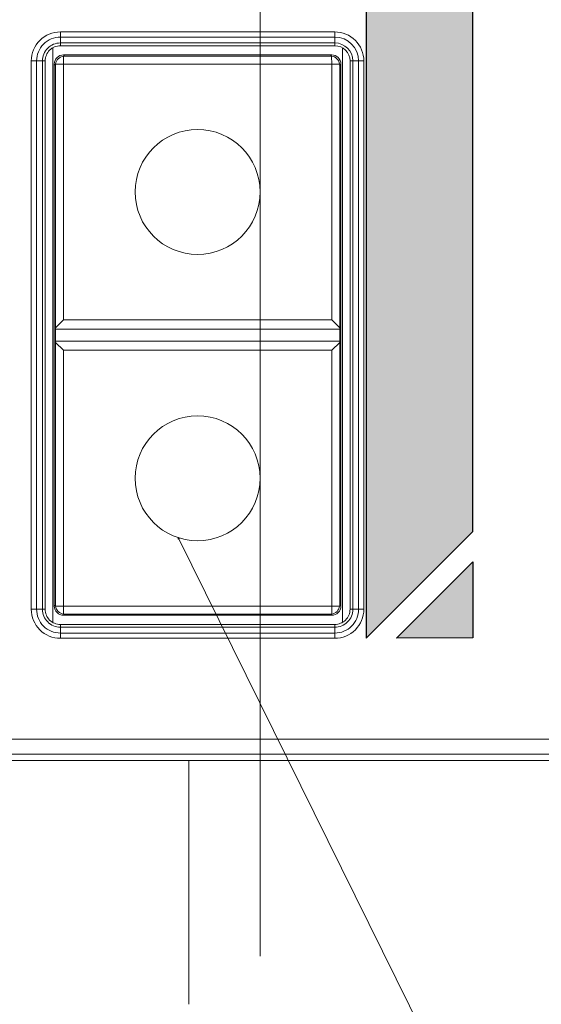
# Model space of a CAD drawing. Header units: millimetres. Extents: x -296 to 295, y -209 to 209.
# Tile 35 of 140: x -229 to -212, y -7 to 26. Entities that reach past the tile are written whole.
import ezdxf

# ---------------------------------------------------------------- set-up
doc = ezdxf.new("R2010")
doc.units = ezdxf.units.MM
doc.header["$MEASUREMENT"] = 0
doc.layers.add('layer 1', color=7, linetype='Continuous')

msp = doc.modelspace()

# ---------------------------------------------------------------- hatches: boundary and pattern name
at = {"layer": 'layer 1'}
h = msp.add_hatch(color=252, dxfattribs=at)
edge = h.paths.add_edge_path()
edge.add_spline(control_points=[(-217.3249, 46.9067), (-217.3249, 46.9067), (-213.8249, 46.9067), (-213.8249, 46.9067), (-213.8249, 46.9067), (-213.8249, 8.8465), (-213.8249, 8.8465), (-213.8249, 8.8465), (-217.3249, 5.3465), (-217.3249, 5.3465), (-217.3249, 5.3465), (-217.3249, 46.9067), (-217.3249, 46.9067)], knot_values=[0, 0, 0, 0, 0.25, 0.25, 0.25, 0.5, 0.5, 0.5, 0.75, 0.75, 0.75, 1, 1, 1, 1], degree=3, periodic=1)
h = msp.add_hatch(color=18, dxfattribs=at)
edge = h.paths.add_edge_path()
edge.add_spline(control_points=[(-223.4943, 8.6439), (-223.4943, 8.6439), (-223.4498, 8.6101), (-223.4498, 8.6101), (-223.4498, 8.6101), (-223.4946, 8.588), (-223.4946, 8.588), (-223.4946, 8.588), (-223.4943, 8.6439), (-223.4943, 8.6439)], knot_values=[0, 0, 0, 0, 0.3333333, 0.3333333, 0.3333333, 0.6666667, 0.6666667, 0.6666667, 1, 1, 1, 1], degree=3, periodic=1)
h = msp.add_hatch(color=242, dxfattribs=at)
edge = h.paths.add_edge_path()
edge.add_spline(control_points=[(-213.8249, 5.3539), (-213.8249, 5.3539), (-213.8249, 7.8465), (-213.8249, 7.8465), (-213.8249, 7.8465), (-216.3248, 5.3465), (-216.3248, 5.3465), (-216.3248, 5.3465), (-213.8249, 5.3539), (-213.8249, 5.3539)], knot_values=[0, 0, 0, 0, 0.3333333, 0.3333333, 0.3333333, 0.6666667, 0.6666667, 0.6666667, 1, 1, 1, 1], degree=3, periodic=1)

# ---------------------------------------------------------------- linework, layer by layer
at = {"layer": 'layer 1', "color": 1, "lineweight": 0}
msp.add_open_spline([(295.3283, 209.2747), (295.3283, 209.2747), (295.3283, -208.9236), (295.3283, -208.9236), (295.3283, -208.9236), (-296.1944, -208.9236), (-296.1944, -208.9236), (-296.1944, -208.9236), (-296.1944, 209.2747), (-296.1944, 209.2747), (-296.1944, 209.2747), (295.3283, 209.2747), (295.3283, 209.2747)], degree=3, knots=[0, 0, 0, 0, 0.25, 0.25, 0.25, 0.5, 0.5, 0.5, 0.75, 0.75, 0.75, 1, 1, 1, 1], dxfattribs=at)
at = {"layer": 'layer 1', "color": 5, "lineweight": 0}
msp.add_open_spline([(-281.2487, 194.7284), (-281.2487, 194.7284), (-281.2487, -197.0649), (-281.2487, -197.0649), (-281.2487, -197.0649), (283.3586, -197.0649), (283.3586, -197.0649)], degree=3, knots=[0, 0, 0, 0, 0.5, 0.5, 0.5, 1, 1, 1, 1], dxfattribs=at)
at = {"layer": 'layer 1', "lineweight": 9}
for points, knots in [([(-220.8043, 19.9914), (-220.8043, 21.1235), (-221.7221, 22.0413), (-222.8543, 22.0414), (-223.9865, 22.0414), (-224.9043, 21.1235), (-224.9043, 19.9914), (-224.9043, 18.8592), (-223.9865, 17.9414), (-222.8543, 17.9414), (-221.7221, 17.9413), (-220.8043, 18.8592), (-220.8043, 19.9913), (-220.8043, 74.3321), (-220.8043, -34.3494), (-220.8043, 19.9914)], [0, 0, 0, 0, 0.25, 0.25, 0.25, 0.5, 0.5, 0.5, 0.75, 0.75, 0.75, 1, 1, 1, 1.0001, 1.0001, 1.0001, 1.0001]), ([(-220.8043, 10.5914), (-220.8043, 11.7235), (-221.7221, 12.6413), (-222.8543, 12.6414), (-223.9865, 12.6414), (-224.9043, 11.7235), (-224.9043, 10.5914), (-224.9043, 9.4592), (-223.9865, 8.5414), (-222.8543, 8.5414), (-221.7221, 8.5413), (-220.8043, 9.4592), (-220.8043, 10.5913), (-220.8043, 64.9321), (-220.8043, -43.7494), (-220.8043, 10.5914)], [0, 0, 0, 0, 0.25, 0.25, 0.25, 0.5, 0.5, 0.5, 0.75, 0.75, 0.75, 1, 1, 1, 1.0001, 1.0001, 1.0001, 1.0001]), ([(-227.3543, 25.2459), (-227.6074, 25.2459), (-227.8502, 25.1453), (-228.0293, 24.9663), (-228.2083, 24.7873), (-228.3088, 24.5445), (-228.3088, 24.2914)], [0, 0, 0, 0, 0.5, 0.5, 0.5, 1, 1, 1, 1]), ([(-217.3997, 24.2914), (-217.3997, 24.5445), (-217.5003, 24.7873), (-217.6793, 24.9663), (-217.8583, 25.1453), (-218.1011, 25.2459), (-218.3543, 25.2459)], [0, 0, 0, 0, 0.5, 0.5, 0.5, 1, 1, 1, 1]), ([(-227.3543, 25.0738), (-227.5618, 25.0738), (-227.7608, 24.9914), (-227.9076, 24.8446), (-228.0543, 24.6979), (-228.1367, 24.4989), (-228.1367, 24.2914)], [0, 0, 0, 0, 0.5, 0.5, 0.5, 1, 1, 1, 1]), ([(-227.3543, 24.8831), (-227.5112, 24.8831), (-227.6617, 24.8207), (-227.7727, 24.7098), (-227.8837, 24.5988), (-227.946, 24.4483), (-227.946, 24.2914)], [0, 0, 0, 0, 0.5, 0.5, 0.5, 1, 1, 1, 1]), ([(-227.3543, 24.7914), (-227.4869, 24.7914), (-227.6141, 24.7387), (-227.7078, 24.6449), (-227.8016, 24.5511), (-227.8543, 24.424), (-227.8543, 24.2914)], [0, 0, 0, 0, 0.5, 0.5, 0.5, 1, 1, 1, 1]), ([(-227.513, 24.1881), (-227.5051, 24.2526), (-227.4747, 24.3162), (-227.4278, 24.3634), (-227.3808, 24.4107), (-227.3173, 24.4416), (-227.2528, 24.4499)], [0, 0, 0, 0, 0.5, 0.5, 0.5, 1, 1, 1, 1]), ([(-218.4575, 24.4501), (-218.3931, 24.4422), (-218.3295, 24.4118), (-218.2823, 24.3649), (-218.235, 24.3179), (-218.2041, 24.2544), (-218.1958, 24.1898)], [0, 0, 0, 0, 0.5, 0.5, 0.5, 1, 1, 1, 1]), ([(-223.4943, 8.6439), (-223.4943, 8.6439), (-223.4498, 8.6101), (-223.4498, 8.6101), (-223.4498, 8.6101), (-223.4946, 8.588), (-223.4946, 8.588), (-223.4946, 8.588), (-223.4943, 8.6439), (-223.4943, 8.6439)], [0, 0, 0, 0, 0.3333333, 0.3333333, 0.3333333, 0.6666667, 0.6666667, 0.6666667, 1, 1, 1, 1]), ([(-223.4943, 8.6439), (-223.4943, 8.6439), (-211.8812, -14.8799), (-211.8812, -14.8799), (-211.8812, -14.8799), (-212.0562, -12.3799), (-212.0562, -12.3799), (-212.0562, -12.3799), (-212.2562, -12.3799), (-212.2562, -12.3799)], [0, 0, 0, 0, 0.3333333, 0.3333333, 0.3333333, 0.6666667, 0.6666667, 0.6666667, 1, 1, 1, 1]), ([(-228.3088, 6.2914), (-228.3088, 6.0382), (-228.2083, 5.7954), (-228.0293, 5.6164), (-227.8502, 5.4374), (-227.6074, 5.3368), (-227.3543, 5.3368)], [0, 0, 0, 0, 0.5, 0.5, 0.5, 1, 1, 1, 1]), ([(-228.1367, 6.2914), (-228.1367, 6.0838), (-228.0543, 5.8848), (-227.9076, 5.7381), (-227.7608, 5.5913), (-227.5618, 5.5089), (-227.3543, 5.5089)], [0, 0, 0, 0, 0.5, 0.5, 0.5, 1, 1, 1, 1]), ([(-227.946, 6.2914), (-227.946, 6.1344), (-227.8837, 5.9839), (-227.7727, 5.8729), (-227.6617, 5.762), (-227.5112, 5.6996), (-227.3543, 5.6996)], [0, 0, 0, 0, 0.5, 0.5, 0.5, 1, 1, 1, 1]), ([(-227.8543, 6.2914), (-227.8543, 6.1587), (-227.8016, 6.0316), (-227.7078, 5.9378), (-227.6141, 5.844), (-227.4869, 5.7914), (-227.3543, 5.7914)], [0, 0, 0, 0, 0.5, 0.5, 0.5, 1, 1, 1, 1]), ([(-227.2511, 6.1326), (-227.3155, 6.1406), (-227.3791, 6.171), (-227.4263, 6.2178), (-227.4736, 6.2648), (-227.5045, 6.3283), (-227.5128, 6.3929)], [0, 0, 0, 0, 0.5, 0.5, 0.5, 1, 1, 1, 1]), ([(-218.1956, 6.3946), (-218.2035, 6.3301), (-218.2339, 6.2664), (-218.2809, 6.2192), (-218.3278, 6.172), (-218.3913, 6.1411), (-218.4558, 6.1328)], [0, 0, 0, 0, 0.5, 0.5, 0.5, 1, 1, 1, 1]), ([(-218.3543, 5.3368), (-218.1011, 5.3368), (-217.8583, 5.4374), (-217.6793, 5.6164), (-217.5003, 5.7954), (-217.3997, 6.0382), (-217.3997, 6.2914)], [0, 0, 0, 0, 0.5, 0.5, 0.5, 1, 1, 1, 1]), ([(-218.3543, 5.5089), (-218.1468, 5.5089), (-217.9477, 5.5913), (-217.801, 5.7381), (-217.6543, 5.8848), (-217.5718, 6.0838), (-217.5718, 6.2914)], [0, 0, 0, 0, 0.5, 0.5, 0.5, 1, 1, 1, 1]), ([(-218.3543, 5.6996), (-218.1973, 5.6996), (-218.0468, 5.762), (-217.9359, 5.8729), (-217.8249, 5.9839), (-217.7625, 6.1344), (-217.7625, 6.2914)], [0, 0, 0, 0, 0.5, 0.5, 0.5, 1, 1, 1, 1]), ([(-218.3543, 5.7914), (-218.2217, 5.7914), (-218.0945, 5.844), (-218.0007, 5.9378), (-217.907, 6.0316), (-217.8543, 6.1587), (-217.8543, 6.2914)], [0, 0, 0, 0, 0.5, 0.5, 0.5, 1, 1, 1, 1])]:
    msp.add_open_spline(points, degree=3, knots=knots, dxfattribs=at)
at = {"layer": 'layer 1', "color": 252}
msp.add_open_spline([(-217.3249, 46.9067), (-217.3249, 46.9067), (-213.8249, 46.9067), (-213.8249, 46.9067), (-213.8249, 46.9067), (-213.8249, 8.8465), (-213.8249, 8.8465), (-213.8249, 8.8465), (-217.3249, 5.3465), (-217.3249, 5.3465), (-217.3249, 5.3465), (-217.3249, 46.9067), (-217.3249, 46.9067)], degree=3, knots=[0, 0, 0, 0, 0.25, 0.25, 0.25, 0.5, 0.5, 0.5, 0.75, 0.75, 0.75, 1, 1, 1, 1], dxfattribs=at)
at = {"layer": 'layer 1', "lineweight": 9}
for points in [[(-218.3543, 25.2459), (-218.3543, 25.2459), (-227.3543, 25.2459), (-227.3543, 25.2459)], [(-227.3543, 24.7914), (-227.3543, 24.7914), (-227.3543, 25.2459), (-227.3543, 25.2459)], [(-218.3543, 25.2459), (-218.3543, 25.2459), (-218.3543, 24.7914), (-218.3543, 24.7914)], [(-227.3543, 25.0738), (-227.3543, 25.0738), (-218.3543, 25.0738), (-218.3543, 25.0738)], [(-217.5718, 24.2914), (-217.5718, 24.7235), (-217.9221, 25.0738), (-218.3543, 25.0738)], [(-227.6043, 24.7143), (-227.6043, 24.7143), (-227.6043, 5.8684), (-227.6043, 5.8684)], [(-218.3543, 24.8831), (-218.3543, 24.8831), (-227.3543, 24.8831), (-227.3543, 24.8831)], [(-227.3543, 24.7914), (-227.3543, 24.7914), (-218.3543, 24.7914), (-218.3543, 24.7914)], [(-217.7625, 24.2914), (-217.7625, 24.6182), (-218.0275, 24.8831), (-218.3543, 24.8831)], [(-217.8543, 24.2914), (-217.8543, 24.5675), (-218.0781, 24.7913), (-218.3543, 24.7914)], [(-218.1043, 24.7143), (-218.1043, 24.7143), (-218.1043, 5.8684), (-218.1043, 5.8684)], [(-228.3088, 24.2914), (-228.3088, 24.2914), (-227.8543, 24.2914), (-227.8543, 24.2914)], [(-228.3088, 24.2914), (-228.3088, 24.2914), (-228.3088, 6.2914), (-228.3088, 6.2914)], [(-228.1367, 6.2914), (-228.1367, 6.2914), (-228.1367, 24.2914), (-228.1367, 24.2914)], [(-227.946, 24.2914), (-227.946, 24.2914), (-227.946, 6.2914), (-227.946, 6.2914)], [(-227.8543, 6.2914), (-227.8543, 6.2914), (-227.8543, 24.2914), (-227.8543, 24.2914)], [(-227.5543, 24.1914), (-227.5543, 24.2679), (-227.5205, 24.3494), (-227.4664, 24.4035)], [(-227.4664, 24.4035), (-227.4123, 24.4576), (-227.3309, 24.4914), (-227.2543, 24.4914)], [(-227.2543, 24.4914), (-227.2543, 24.4914), (-218.4542, 24.4914), (-218.4542, 24.4914)], [(-227.2165, 24.4523), (-227.2165, 24.4523), (-227.2543, 24.4914), (-227.2543, 24.4914)], [(-227.2535, 24.4499), (-227.2414, 24.4514), (-227.2289, 24.4528), (-227.2168, 24.4513)], [(-227.2535, 24.4499), (-227.2535, 24.4499), (-227.2535, 24.1914), (-227.2535, 24.1914)], [(-227.2165, 24.4523), (-227.2165, 24.4523), (-218.492, 24.4523), (-218.492, 24.4523)], [(-218.4542, 24.4914), (-218.4542, 24.4914), (-218.492, 24.4523), (-218.492, 24.4523)], [(-218.492, 24.4523), (-218.4806, 24.4522), (-218.469, 24.4521), (-218.458, 24.4492)], [(-218.4543, 24.1914), (-218.4543, 24.1914), (-218.4575, 24.4501), (-218.4575, 24.4501)], [(-218.1543, 24.1914), (-218.1543, 24.3571), (-218.2886, 24.4914), (-218.4542, 24.4914)], [(-217.8543, 24.2914), (-217.8543, 24.2914), (-217.3997, 24.2914), (-217.3997, 24.2914)], [(-217.8543, 24.2914), (-217.8543, 24.2914), (-217.8543, 6.2914), (-217.8543, 6.2914)], [(-217.7625, 6.2914), (-217.7625, 6.2914), (-217.7625, 24.2914), (-217.7625, 24.2914)], [(-217.5718, 24.2914), (-217.5718, 24.2914), (-217.5718, 6.2914), (-217.5718, 6.2914)], [(-217.3997, 6.2914), (-217.3997, 6.2914), (-217.3997, 24.2914), (-217.3997, 24.2914)], [(-227.5152, 24.1536), (-227.5152, 24.1536), (-227.5543, 24.1914), (-227.5543, 24.1914)], [(-227.5543, 6.3913), (-227.5543, 6.3913), (-227.5543, 24.1914), (-227.5543, 24.1914)], [(-227.5153, 15.5304), (-227.5153, 15.5304), (-227.5152, 24.1536), (-227.5152, 24.1536)], [(-227.5152, 24.1536), (-227.5152, 24.165), (-227.515, 24.1766), (-227.5121, 24.1877)], [(-227.2543, 24.1914), (-227.2543, 24.1914), (-227.513, 24.1881), (-227.513, 24.1881)], [(-227.2543, 24.1914), (-227.2543, 24.1914), (-218.4543, 24.1914), (-218.4543, 24.1914)], [(-227.2543, 15.7914), (-227.2543, 15.7914), (-227.2543, 24.1914), (-227.2543, 24.1914)], [(-218.4543, 24.1914), (-218.4543, 24.1914), (-218.4543, 15.7914), (-218.4543, 15.7914)], [(-218.1959, 24.1906), (-218.1959, 24.1906), (-218.4543, 24.1906), (-218.4543, 24.1906)], [(-218.1959, 24.1906), (-218.1943, 24.1785), (-218.1927, 24.166), (-218.1944, 24.1539)], [(-218.1934, 24.1536), (-218.1934, 24.1536), (-218.1543, 24.1914), (-218.1543, 24.1914)], [(-218.1933, 24.1536), (-218.1933, 24.1536), (-218.1933, 15.5304), (-218.1933, 15.5304)], [(-218.1543, 24.1914), (-218.1543, 24.1914), (-218.1543, 6.3913), (-218.1543, 6.3913)], [(-227.5158, 15.4914), (-227.5158, 15.4914), (-227.5153, 15.5303), (-227.5153, 15.5303)], [(-227.2543, 15.7914), (-227.2543, 15.7914), (-227.5153, 15.5304), (-227.5153, 15.5304)], [(-218.4543, 15.7914), (-218.4543, 15.7914), (-227.2543, 15.7914), (-227.2543, 15.7914)], [(-218.4543, 15.7914), (-218.4543, 15.7914), (-218.1933, 15.5303), (-218.1933, 15.5303)], [(-218.1933, 15.5303), (-218.1933, 15.5303), (-218.1928, 15.4914), (-218.1928, 15.4914)], [(-227.5158, 15.4914), (-227.5158, 15.4914), (-218.1928, 15.4914), (-218.1928, 15.4914)], [(-227.5158, 15.0914), (-227.5158, 15.0914), (-227.5158, 15.4914), (-227.5158, 15.4914)], [(-218.1928, 15.4914), (-218.1928, 15.4914), (-218.1928, 15.0914), (-218.1928, 15.0914)], [(-227.5158, 15.0914), (-227.5158, 15.0914), (-218.1928, 15.0914), (-218.1928, 15.0914)], [(-227.5153, 15.0524), (-227.5153, 15.0524), (-227.5158, 15.0914), (-227.5158, 15.0914)], [(-227.5153, 15.0523), (-227.5153, 15.0523), (-227.2543, 14.7914), (-227.2543, 14.7914)], [(-227.5152, 6.4291), (-227.5152, 6.4291), (-227.5153, 15.0523), (-227.5153, 15.0523)], [(-218.4543, 14.7914), (-218.4543, 14.7914), (-218.1933, 15.0523), (-218.1933, 15.0523)], [(-218.1928, 15.0914), (-218.1928, 15.0914), (-218.1933, 15.0524), (-218.1933, 15.0524)], [(-218.1933, 15.0523), (-218.1933, 15.0523), (-218.1933, 6.4291), (-218.1933, 6.4291)], [(-227.2543, 14.7914), (-227.2543, 14.7914), (-218.4543, 14.7914), (-218.4543, 14.7914)], [(-227.2543, 6.3914), (-227.2543, 6.3914), (-227.2543, 14.7914), (-227.2543, 14.7914)], [(-218.4543, 14.7914), (-218.4543, 14.7914), (-218.4543, 6.3914), (-218.4543, 6.3914)], [(-227.8543, 6.2914), (-227.8543, 6.2914), (-228.3088, 6.2914), (-228.3088, 6.2914)], [(-227.5152, 6.4291), (-227.5152, 6.4291), (-227.5543, 6.3913), (-227.5543, 6.3913)], [(-227.4664, 6.1792), (-227.5205, 6.2333), (-227.5543, 6.3148), (-227.5543, 6.3913)], [(-227.5128, 6.3921), (-227.5144, 6.4043), (-227.5158, 6.4167), (-227.5142, 6.4288)], [(-227.5128, 6.3921), (-227.5128, 6.3921), (-227.2543, 6.3921), (-227.2543, 6.3921)], [(-227.2543, 6.0914), (-227.3309, 6.0914), (-227.4123, 6.1251), (-227.4664, 6.1792)], [(-218.4543, 6.3914), (-218.4543, 6.3914), (-227.2543, 6.3914), (-227.2543, 6.3914)], [(-227.2543, 6.3914), (-227.2543, 6.3914), (-227.251, 6.1326), (-227.251, 6.1326)], [(-218.455, 6.1328), (-218.455, 6.1328), (-218.455, 6.3914), (-218.455, 6.3914)], [(-218.4543, 6.3914), (-218.4543, 6.3914), (-218.1956, 6.3946), (-218.1956, 6.3946)], [(-218.4542, 6.0914), (-218.3747, 6.0914), (-218.2984, 6.1229), (-218.2421, 6.1792)], [(-218.2421, 6.1792), (-218.1859, 6.2355), (-218.1543, 6.3117), (-218.1543, 6.3913)], [(-218.1933, 6.4291), (-218.1934, 6.4177), (-218.1935, 6.4061), (-218.1965, 6.395)], [(-218.1934, 6.4291), (-218.1934, 6.4291), (-218.1543, 6.3913), (-218.1543, 6.3913)], [(-217.3997, 6.2914), (-217.3997, 6.2914), (-217.8543, 6.2914), (-217.8543, 6.2914)], [(-227.2165, 6.1304), (-227.2165, 6.1304), (-227.2543, 6.0914), (-227.2543, 6.0914)], [(-218.4542, 6.0914), (-218.4542, 6.0914), (-227.2543, 6.0914), (-227.2543, 6.0914)], [(-227.2165, 6.1304), (-227.2279, 6.1305), (-227.2396, 6.1306), (-227.2506, 6.1335)], [(-218.492, 6.1304), (-218.492, 6.1304), (-227.2165, 6.1304), (-227.2165, 6.1304)], [(-218.492, 6.1304), (-218.492, 6.1304), (-218.4542, 6.0914), (-218.4542, 6.0914)], [(-218.455, 6.1328), (-218.4672, 6.1313), (-218.4796, 6.1299), (-218.4918, 6.1314)], [(-218.3543, 5.7914), (-218.3543, 5.7914), (-227.3543, 5.7914), (-227.3543, 5.7914)], [(-227.3543, 5.3368), (-227.3543, 5.3368), (-227.3543, 5.7914), (-227.3543, 5.7914)], [(-227.3543, 5.6996), (-227.3543, 5.6996), (-218.3543, 5.6996), (-218.3543, 5.6996)], [(-218.3543, 5.5089), (-218.3543, 5.5089), (-227.3543, 5.5089), (-227.3543, 5.5089)], [(-218.3543, 5.7914), (-218.3543, 5.7914), (-218.3543, 5.3368), (-218.3543, 5.3368)], [(-227.3543, 5.3368), (-227.3543, 5.3368), (-218.3543, 5.3368), (-218.3543, 5.3368)], [(-200.7078, 2.0288), (-200.7078, 2.0288), (-234.907, 2.0288), (-234.907, 2.0288)], [(-234.907, 1.5307), (-234.907, 1.5307), (-201.0614, 1.5307), (-201.0614, 1.5307)], [(-200.3543, 1.3214), (-200.3543, 1.3214), (-233.3543, 1.3214), (-233.3543, 1.3214)], [(-223.1383, -6.6786), (-223.1383, -6.6786), (-223.1383, 1.3208), (-223.1383, 1.3208)]]:
    msp.add_open_spline(points, degree=3, dxfattribs=at)
at = {"layer": 'layer 1', "color": 242}
msp.add_open_spline([(-213.8249, 5.3539), (-213.8249, 5.3539), (-213.8249, 7.8465), (-213.8249, 7.8465), (-213.8249, 7.8465), (-216.3248, 5.3465), (-216.3248, 5.3465), (-216.3248, 5.3465), (-213.8249, 5.3539), (-213.8249, 5.3539)], degree=3, knots=[0, 0, 0, 0, 0.3333333, 0.3333333, 0.3333333, 0.6666667, 0.6666667, 0.6666667, 1, 1, 1, 1], dxfattribs=at)

doc.saveas('drawing.dxf')
